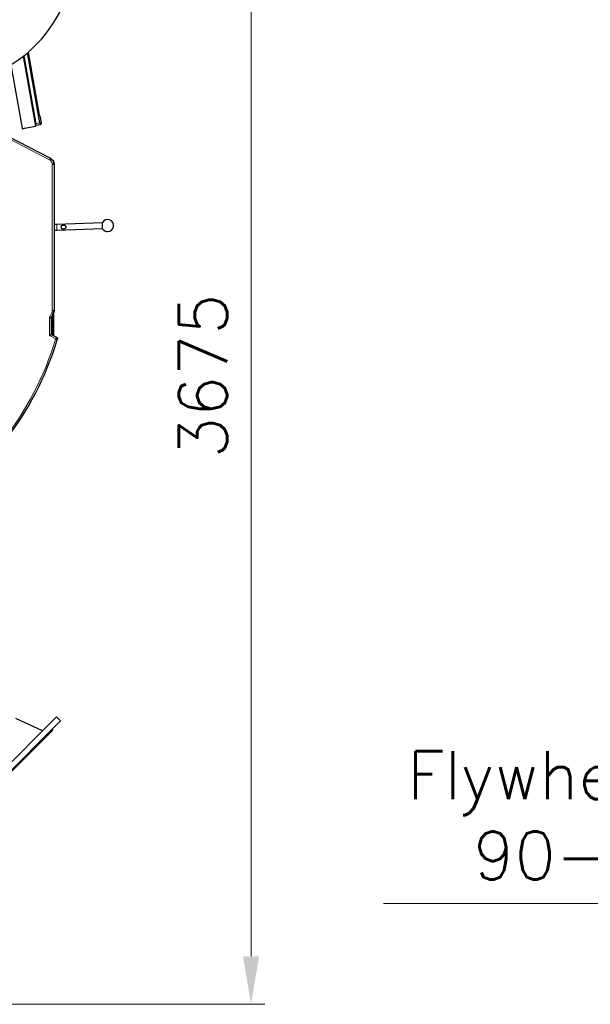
# Model space of a CAD drawing. Header units: inches. Extents: x 0 to 23760, y -13 to 16800.
# Tile 150 of 204: x 12755 to 14418, y 11525 to 14393. Entities that reach past the tile are written whole.
import ezdxf

# ---------------------------------------------------------------- set-up
doc = ezdxf.new("R2010")
doc.units = ezdxf.units.IN
doc.layers.add('254', color=7, linetype='Continuous', true_color=0xffffff)
doc.styles.add('latin_extended', font='simplex.shx')
doc.dimstyles.get("Standard").update_dxf_attribs({"dimtxt": 0.18, "dimasz": 0.18, "dimexe": 0.18, "dimexo": 0.0625, "dimgap": 0.09, "dimtad": 0, "dimtih": 1, "dimtoh": 1, "dimdec": 4, "dimzin": 0, "dimdsep": 46, "dimtxsty": 'Standard', "dimcen": 0.09, "dimadec": 0, "dimazin": 0, "dimtfac": 1, "dimtdec": 4, "dimtofl": 0, "dimtmove": 0, "dimatfit": 3, "dimfxl": 1, "dimtolj": 1, "dimtzin": 0, "dimarcsym": 0})

# ---------------------------------------------------------------- blocks, each defined once
blk = doc.blocks.new('_U9')
at = {"layer": '254', "color": 3, "linetype": 'Continuous', "lineweight": 13, "transparency": 16777216}
for p, q in [((15288.2, 12038.6), (15288.2, 11778.6)), ((15448.2, 12038.6), (15448.2, 11778.6)), ((15288.2, 11818.6), (13814.9, 11818.6)), ((15148.2, 11818.6), (15008.2, 11818.6)), ((15288.2, 11818.6), (15448.2, 11818.6)), ((15588.2, 11818.6), (15728.2, 11818.6))]:
    blk.add_line(p, q, dxfattribs=at)
at = {"layer": '254', "color": 3, "transparency": 16777216}
for points in [[(15148.2, 11795.3), (15148.2, 11841.9), (15288.2, 11818.6)], [(15588.2, 11841.9), (15588.2, 11795.3), (15448.2, 11818.6)]]:
    blk.add_solid(points, dxfattribs=at)
at = {"layer": 'Defpoints', "color": 0, "transparency": 16777216}
for p in [(15288.2, 12078.6), (15448.2, 12078.6), (15448.2, 11818.6)]:
    blk.add_point(p, dxfattribs=at)
at = {"layer": '254', "color": 2, "lineweight": 13, "transparency": 16777216, "insert": (13884.9, 12261.9), "char_height": 140, "attachment_point": 1, "style": 'latin_extended'}
blk.add_mtext('\\A1;\\C31;{\\H1.00x;\\Fsimplex.shx;Flywheel\\Fsimplex.shx;}\\C2;\\P  \\C2;90-240 ', dxfattribs=at)
blk = doc.blocks.new('_U16')
at = {"layer": '254', "color": 3, "linetype": 'Continuous', "lineweight": 13, "transparency": 16777216}
for p, q in [((11830, 15199.8), (13469.4, 15199.8)), ((13429.4, 15059.8), (13429.4, 11664.6)), ((11518.4, 11524.6), (13469.4, 11524.6))]:
    blk.add_line(p, q, dxfattribs=at)
at = {"layer": '254', "color": 3, "transparency": 16777216}
for points in [[(13452.7, 15059.8), (13406.1, 15059.8), (13429.4, 15199.8)], [(13406.1, 11664.6), (13452.7, 11664.6), (13429.4, 11524.6)]]:
    blk.add_solid(points, dxfattribs=at)
at = {"layer": 'Defpoints', "color": 0, "transparency": 16777216}
for p in [(11790, 15199.8), (11478.4, 11524.6), (13429.4, 11524.6)]:
    blk.add_point(p, dxfattribs=at)
at = {"layer": '254', "color": 2, "lineweight": 13, "transparency": 16777216, "insert": (13219.4, 13115.5), "char_height": 140, "attachment_point": 1, "rotation": 90, "style": 'latin_extended'}
blk.add_mtext('\\A1;3675', dxfattribs=at)

msp = doc.modelspace()

# ---------------------------------------------------------------- linework, layer by layer
at = {"layer": '254', "color": 2, "linetype": 'Continuous', "lineweight": 25}
for p, q in [((12802.111, 14082.703), (12766.08, 14287.042)), ((12767.686, 14288.303), (12802.581, 14090.401)), ((12814.105, 14092.433), (12778.066, 14296.822)), ((12780.069, 14298.541), (12812.455, 14114.874)), ((12729.826, 14262.298), (12762.417, 14077.464)), ((12812.455, 14114.874), (12813.917, 14113.648)), ((12641.828, 14095.061), (12844.685, 13989.46)), ((12803.543, 14084.944), (12802.581, 14090.401)), ((12814.997, 14087.378), (12803.543, 14084.944)), ((12813.917, 14113.648), (12817.55, 14093.041)), ((12814.105, 14092.433), (12814.997, 14087.378)), ((12817.813, 14091.553), (12814.997, 14087.378)), ((12817.55, 14093.041), (12817.813, 14091.553)), ((12762.417, 14077.467), (12762.718, 14075.757)), ((12762.718, 14075.757), (12769.612, 14076.972)), ((12769.612, 14076.972), (12802.111, 14082.703)), ((12855.323, 13981.641), (12851.344, 13983.712)), ((12855.323, 13972.457), (12855.323, 13981.641)), ((12855.448, 13971.722), (12855.448, 13545.819)), ((12996.354, 13801.108), (12863.436, 13796.46)), ((12996.948, 13784.118), (12996.319, 13802.107)), ((12863.995, 13780.47), (12996.914, 13785.117)), ((12863.998, 13780.47), (12863.998, 13780.471)), ((12996.948, 13784.118), (12996.913, 13785.117)), ((12855.323, 13472.091), (12855.323, 13544.067)), ((12847.11, 13524.418), (12847.11, 13476.366)), ((12853.189, 13536.586), (12847.336, 13525.343)), ((12852.323, 13534.923), (12852.323, 13473.657)), ((12852.323, 13473.659), (12852.323, 13534.923)), ((12842.11, 13473.332), (12847.11, 13476.366)), ((12847.11, 13476.366), (12864.923, 13467.093)), ((12862.657, 12362.097), (12685.88, 12185.321)), ((12874.678, 12350.077), (12697.901, 12173.3)), ((12821.728, 12321.168), (12744.57, 12357.148)), ((12874.678, 12350.077), (12862.657, 12362.097)), ((12852.05, 12323.207), (12724.771, 12195.927)), ((12852.05, 12323.207), (12849.929, 12325.328))]:
    msp.add_line(p, q, dxfattribs=at)
at = {"layer": '254', "color": 110, "linetype": 'Continuous', "lineweight": 13}
for p, q in [((12842.376, 13985.025), (12642.764, 14088.936)), ((12814.105, 14092.433), (12802.581, 14090.401)), ((12817.55, 14093.041), (12814.105, 14092.433)), ((12844.685, 13989.46), (12842.376, 13985.025)), ((12850.448, 13545.819), (12850.448, 13971.722)), ((12855.448, 13971.722), (12850.448, 13971.722)), ((12863.998, 13780.471), (12863.439, 13796.46)), ((12855.448, 13545.819), (12850.448, 13545.819)), ((12847.11, 13524.418), (12842.11, 13524.418)), ((12842.11, 13473.332), (12842.11, 13524.418)), ((12842.901, 13527.652), (12848.754, 13538.895)), ((12847.336, 13525.343), (12842.901, 13527.652)), ((12853.189, 13536.586), (12848.754, 13538.895)), ((12860.293, 13463.866), (12842.11, 13473.332)), ((12864.892, 13461.451), (12860.103, 13462.889))]:
    msp.add_line(p, q, dxfattribs=at)
at = {"layer": '254', "color": 2, "linetype": 'Continuous', "lineweight": 25}
for centre, radius, start, end in [((12767.007, 14091.744), 15, 252.181861, 280), ((13011.633, 13793.637), 17.5, 270, 151.052904), ((13011.633, 13793.637), 17.5, 212.95235, 270), ((12002.804, 13720.283), 900.105, 321.711747, 343.288253)]:
    msp.add_arc(centre, radius, start, end, dxfattribs=at)
at = {"layer": '254', "color": 110, "linetype": 'Continuous', "lineweight": 13}
msp.add_arc((12002.804, 13720.283), 895.105, 321.711747, 343.288253, dxfattribs=at)
at = {"layer": '254', "color": 2, "linetype": 'Continuous', "lineweight": 25}
msp.add_ellipse((12576.167, 14649.784), major_axis=(0, -430.5), ratio=0.81915204, start_param=3.25254614, end_param=9.31382448, dxfattribs=at)
at = {"layer": '254', "color": 110, "linetype": 'Continuous', "lineweight": 13}
for points, knots in [([(12850.448, 13971.722), (12850.448, 13972.066), (12850.437, 13972.408), (12850.39, 13973.088), (12850.32, 13973.764), (12850.148, 13974.766), (12849.988, 13975.426), (12849.85, 13975.919), (12849.777, 13976.164), (12849.698, 13976.408), (12849.643, 13976.571), (12849.615, 13976.652), (12849.472, 13977.057), (12849.346, 13977.375), (12849.075, 13978), (12848.784, 13978.614), (12848.287, 13979.501), (12847.915, 13980.07), (12847.621, 13980.488), (12847.47, 13980.695), (12847.313, 13980.899), (12847.207, 13981.034), (12847.154, 13981.102), (12846.883, 13981.435), (12846.435, 13981.951), (12845.715, 13982.672), (12844.95, 13983.342), (12844.41, 13983.755), (12843.992, 13984.051), (12843.781, 13984.195), (12843.565, 13984.335), (12843.42, 13984.427), (12843.347, 13984.473), (12842.98, 13984.697), (12842.681, 13984.866), (12842.376, 13985.025)], [0, 0, 0, 0, 0.0625, 0.0625, 0.125, 0.1875, 0.25, 0.25, 0.28125, 0.296875, 0.296875, 0.3125, 0.3125, 0.375, 0.375, 0.4375, 0.5, 0.5625, 0.5625, 0.59375, 0.609375, 0.609375, 0.625, 0.625, 0.6875, 0.75, 0.8125, 0.875, 0.875, 0.90625, 0.921875, 0.921875, 0.9375, 0.9375, 1, 1, 1, 1]), ([(12848.754, 13538.895), (12848.893, 13539.162), (12849.155, 13539.704), (12849.382, 13540.257), (12849.697, 13541.094), (12849.873, 13541.663), (12850.087, 13542.533), (12850.149, 13542.825), (12850.231, 13543.268), (12850.255, 13543.417), (12850.289, 13543.641), (12850.3, 13543.715), (12850.321, 13543.865), (12850.33, 13543.94), (12850.412, 13544.614), (12850.448, 13545.215), (12850.448, 13545.819)], [0, 0, 0, 0, 0.125, 0.25, 0.25, 0.5, 0.5, 0.625, 0.625, 0.6875, 0.6875, 0.71875, 0.71875, 0.75, 0.75, 1, 1, 1, 1]), ([(12842.11, 13524.418), (12842.11, 13524.701), (12842.127, 13524.98), (12842.194, 13525.533), (12842.243, 13525.806), (12842.342, 13526.213), (12842.38, 13526.347), (12842.442, 13526.548), (12842.463, 13526.615), (12842.509, 13526.749), (12842.533, 13526.815), (12842.656, 13527.145), (12842.771, 13527.402), (12842.901, 13527.652)], [0, 0, 0, 0, 0.25, 0.25, 0.5, 0.5, 0.625, 0.625, 0.6875, 0.6875, 0.75, 0.75, 1, 1, 1, 1]), ([(12860.103, 13462.889), (12860.151, 13463.049), (12860.191, 13463.21), (12860.254, 13463.536), (12860.278, 13463.7), (12860.293, 13463.866)], [0, 0, 0, 0, 0.5, 0.5, 1, 1, 1, 1])]:
    msp.add_open_spline(points, degree=3, knots=knots, dxfattribs=at)
at = {"layer": '254', "color": 2, "linetype": 'Continuous', "lineweight": 25}
for points, knots in [([(12844.685, 13989.46), (12845.092, 13989.248), (12845.491, 13989.023), (12845.979, 13988.724), (12846.077, 13988.663), (12846.27, 13988.54), (12846.558, 13988.354), (12846.84, 13988.161), (12847.396, 13987.766), (12848.117, 13987.216), (12849.137, 13986.323), (12849.777, 13985.682), (12850.396, 13985.017), (12850.695, 13984.673), (12851.055, 13984.229), (12851.127, 13984.139), (12851.268, 13983.959), (12851.477, 13983.687), (12851.678, 13983.411), (12852.07, 13982.853), (12852.566, 13982.094), (12853.229, 13980.912), (12853.618, 13980.093), (12853.979, 13979.26), (12854.146, 13978.836), (12854.318, 13978.35), (12854.337, 13978.296), (12854.374, 13978.188), (12854.43, 13978.025), (12854.554, 13977.645), (12854.651, 13977.318), (12854.834, 13976.661), (12855.048, 13975.781), (12855.278, 13974.444), (12855.37, 13973.543), (12855.433, 13972.637), (12855.448, 13972.181), (12855.448, 13971.722)], [0, 0, 0, 0, 0.0625, 0.0625, 0.078125, 0.078125, 0.09375, 0.125, 0.125, 0.1875, 0.25, 0.3125, 0.3125, 0.375, 0.375, 0.390625, 0.390625, 0.40625, 0.4375, 0.4375, 0.5, 0.5625, 0.625, 0.625, 0.6875, 0.6875, 0.6953125, 0.6953125, 0.703125, 0.71875, 0.75, 0.75, 0.8125, 0.875, 0.9375, 0.9375, 1, 1, 1, 1]), ([(12863.436, 13796.46), (12861.508, 13796.392), (12858.771, 13796.297), (12856.067, 13796.204), (12855.222, 13796.174)], [0, 0, 0, 0, 0.68442343, 1, 1, 1, 1]), ([(12855.292, 13780.167), (12855.484, 13780.174), (12858.295, 13780.271), (12861.176, 13780.371), (12863.995, 13780.47)], [0, 0, 0, 0, 0.06810222, 1, 1, 1, 1]), ([(12876.54, 13786.118), (12876.413, 13786.283), (12876.299, 13786.457), (12876.094, 13786.82), (12876.005, 13787.01), (12875.907, 13787.257), (12875.888, 13787.307), (12875.862, 13787.383), (12875.853, 13787.408), (12875.836, 13787.459), (12875.794, 13787.587), (12875.757, 13787.715), (12875.68, 13788.027), (12875.641, 13788.238), (12875.603, 13788.559), (12875.594, 13788.666), (12875.584, 13788.829), (12875.582, 13788.884), (12875.579, 13788.993), (12875.579, 13789.047), (12875.58, 13789.318), (12875.594, 13789.533), (12875.635, 13789.851), (12875.652, 13789.957), (12875.683, 13790.115), (12875.7, 13790.193), (12875.718, 13790.272), (12875.731, 13790.324), (12875.738, 13790.35), (12875.799, 13790.583), (12875.867, 13790.783), (12876.027, 13791.17), (12876.12, 13791.356), (12876.252, 13791.581), (12876.28, 13791.625), (12876.336, 13791.713), (12876.423, 13791.843), (12876.516, 13791.967), (12876.709, 13792.206), (12876.849, 13792.356), (12877.075, 13792.566), (12877.153, 13792.634), (12877.273, 13792.732), (12877.314, 13792.764), (12877.397, 13792.827), (12877.439, 13792.857), (12877.65, 13793.007), (12877.826, 13793.115), (12878.192, 13793.313), (12878.382, 13793.402), (12878.627, 13793.502), (12878.676, 13793.522), (12878.775, 13793.56), (12878.924, 13793.615), (12879.075, 13793.664), (12879.378, 13793.758), (12879.583, 13793.812), (12879.998, 13793.905), (12880.207, 13793.945), (12880.525, 13793.995), (12880.632, 13794.01), (12880.792, 13794.03), (12880.846, 13794.037), (12880.954, 13794.049), (12881.008, 13794.054), (12881.277, 13794.081), (12881.492, 13794.096), (12881.921, 13794.115), (12882.135, 13794.12), (12882.563, 13794.12), (12882.777, 13794.114), (12883.204, 13794.095), (12883.63, 13794.067), (12884.055, 13794.02), (12884.373, 13793.979), (12884.48, 13793.964), (12884.691, 13793.931), (12884.797, 13793.914), (12885.112, 13793.859), (12885.32, 13793.818), (12885.733, 13793.726), (12885.938, 13793.676), (12886.343, 13793.566), (12886.544, 13793.506), (12886.942, 13793.376), (12887.139, 13793.305), (12887.529, 13793.153), (12887.722, 13793.07), (12887.961, 13792.959), (12888.008, 13792.936), (12888.103, 13792.89), (12888.15, 13792.866), (12888.291, 13792.794), (12888.384, 13792.744), (12888.659, 13792.59), (12888.838, 13792.48), (12889.098, 13792.302), (12889.184, 13792.241), (12889.31, 13792.146), (12889.352, 13792.114), (12889.434, 13792.048), (12889.475, 13792.014), (12889.677, 13791.843), (12889.83, 13791.699), (12890.043, 13791.468), (12890.112, 13791.388), (12890.243, 13791.223), (12890.306, 13791.138), (12890.395, 13791.006), (12890.439, 13790.939), (12890.48, 13790.869), (12890.507, 13790.823), (12890.521, 13790.799), (12890.586, 13790.681), (12890.634, 13790.585), (12890.719, 13790.388), (12890.756, 13790.287), (12890.805, 13790.133), (12890.827, 13790.055), (12890.846, 13789.975), (12890.858, 13789.922), (12890.864, 13789.895), (12890.911, 13789.654), (12890.927, 13789.439), (12890.917, 13789.169), (12890.912, 13789.088), (12890.903, 13789.007), (12890.896, 13788.953), (12890.892, 13788.925), (12890.871, 13788.791), (12890.849, 13788.685), (12890.793, 13788.477), (12890.759, 13788.374), (12890.702, 13788.223), (12890.681, 13788.173), (12890.648, 13788.099), (12890.637, 13788.074), (12890.614, 13788.025), (12890.556, 13787.904), (12890.491, 13787.787), (12890.381, 13787.606), (12890.322, 13787.518), (12890.199, 13787.346), (12890.134, 13787.262), (12890.032, 13787.14), (12889.998, 13787.1), (12889.927, 13787.02), (12889.891, 13786.981), (12889.709, 13786.788), (12889.555, 13786.645), (12889.236, 13786.374), (12889.07, 13786.247), (12888.727, 13786.006), (12888.55, 13785.893), (12888.278, 13785.732), (12888.186, 13785.68), (12888.001, 13785.579), (12887.907, 13785.53), (12887.626, 13785.389), (12887.436, 13785.3), (12887.051, 13785.135), (12886.856, 13785.057), (12886.462, 13784.912), (12886.263, 13784.844), (12885.861, 13784.717), (12885.657, 13784.658), (12885.247, 13784.549), (12885.039, 13784.499), (12884.778, 13784.442), (12884.725, 13784.431), (12884.62, 13784.409), (12884.463, 13784.377), (12884.305, 13784.348), (12883.989, 13784.292), (12883.778, 13784.26), (12883.355, 13784.204), (12883.143, 13784.181), (12882.718, 13784.144), (12882.505, 13784.13), (12882.078, 13784.112), (12881.865, 13784.108), (12881.436, 13784.112), (12881.221, 13784.119), (12880.952, 13784.136), (12880.898, 13784.14), (12880.79, 13784.148), (12880.736, 13784.153), (12880.575, 13784.168), (12880.468, 13784.18), (12880.148, 13784.22), (12879.938, 13784.255), (12879.521, 13784.339), (12879.316, 13784.389), (12879.012, 13784.478), (12878.911, 13784.51), (12878.761, 13784.562), (12878.711, 13784.58), (12878.612, 13784.617), (12878.563, 13784.637), (12878.32, 13784.735), (12878.132, 13784.824), (12877.77, 13785.022), (12877.596, 13785.132), (12877.387, 13785.284), (12877.346, 13785.315), (12877.265, 13785.379), (12877.224, 13785.412), (12877.105, 13785.512), (12876.951, 13785.651), (12876.808, 13785.8), (12876.705, 13785.916), (12876.654, 13785.975), (12876.605, 13786.036), (12876.572, 13786.076), (12876.556, 13786.097), (12876.54, 13786.118)], [0, 0, 0, 0, 0.015625, 0.015625, 0.03125, 0.03125, 0.03515625, 0.03515625, 0.03710937, 0.03710937, 0.0390625, 0.046875, 0.046875, 0.0625, 0.0625, 0.0703125, 0.0703125, 0.07421875, 0.07421875, 0.078125, 0.078125, 0.09375, 0.09375, 0.1015625, 0.1015625, 0.10546875, 0.10742187, 0.10742187, 0.109375, 0.109375, 0.125, 0.125, 0.140625, 0.140625, 0.14453125, 0.14453125, 0.1484375, 0.15625, 0.15625, 0.171875, 0.171875, 0.1796875, 0.1796875, 0.18359375, 0.18359375, 0.1875, 0.1875, 0.203125, 0.203125, 0.21875, 0.21875, 0.22265625, 0.22265625, 0.2265625, 0.234375, 0.234375, 0.25, 0.25, 0.265625, 0.265625, 0.2734375, 0.2734375, 0.27734375, 0.27734375, 0.28125, 0.28125, 0.296875, 0.296875, 0.3125, 0.3125, 0.328125, 0.328125, 0.34375, 0.359375, 0.359375, 0.3671875, 0.3671875, 0.375, 0.375, 0.390625, 0.390625, 0.40625, 0.40625, 0.421875, 0.421875, 0.4375, 0.4375, 0.453125, 0.453125, 0.45703125, 0.45703125, 0.4609375, 0.4609375, 0.46875, 0.46875, 0.484375, 0.484375, 0.4921875, 0.4921875, 0.49609375, 0.49609375, 0.5, 0.5, 0.515625, 0.515625, 0.5234375, 0.5234375, 0.53125, 0.53125, 0.53515625, 0.53710938, 0.53710938, 0.5390625, 0.5390625, 0.546875, 0.546875, 0.5546875, 0.5546875, 0.55859375, 0.56054688, 0.56054688, 0.5625, 0.5625, 0.578125, 0.578125, 0.58203125, 0.58398438, 0.58398438, 0.5859375, 0.5859375, 0.59375, 0.59375, 0.6015625, 0.6015625, 0.60546875, 0.60546875, 0.60742188, 0.60742188, 0.609375, 0.6171875, 0.6171875, 0.625, 0.625, 0.6328125, 0.6328125, 0.63671875, 0.63671875, 0.640625, 0.640625, 0.65625, 0.65625, 0.671875, 0.671875, 0.6875, 0.6875, 0.6953125, 0.6953125, 0.703125, 0.703125, 0.71875, 0.71875, 0.734375, 0.734375, 0.75, 0.75, 0.765625, 0.765625, 0.78125, 0.78125, 0.78515625, 0.78515625, 0.7890625, 0.796875, 0.796875, 0.8125, 0.8125, 0.828125, 0.828125, 0.84375, 0.84375, 0.859375, 0.859375, 0.875, 0.875, 0.87890625, 0.87890625, 0.8828125, 0.8828125, 0.890625, 0.890625, 0.90625, 0.90625, 0.921875, 0.921875, 0.9296875, 0.9296875, 0.93359375, 0.93359375, 0.9375, 0.9375, 0.953125, 0.953125, 0.96875, 0.96875, 0.97265625, 0.97265625, 0.9765625, 0.9765625, 0.984375, 0.9921875, 0.9921875, 0.99609375, 0.99804687, 0.99804687, 1, 1, 1, 1]), ([(12855.448, 13545.819), (12855.448, 13545.417), (12855.424, 13544.615), (12855.352, 13543.817), (12855.292, 13543.319), (12855.279, 13543.219), (12855.252, 13543.02), (12855.237, 13542.92), (12855.192, 13542.623), (12855.159, 13542.425), (12855.051, 13541.835), (12854.885, 13541.055), (12854.566, 13539.905), (12854.18, 13538.776), (12853.876, 13538.037), (12853.672, 13537.579), (12853.63, 13537.488), (12853.546, 13537.306), (12853.503, 13537.215), (12853.372, 13536.944), (12853.282, 13536.764), (12853.189, 13536.586)], [0, 0, 0, 0, 0.125, 0.25, 0.25, 0.28125, 0.28125, 0.3125, 0.3125, 0.375, 0.375, 0.5, 0.625, 0.75, 0.875, 0.875, 0.90625, 0.90625, 0.9375, 0.9375, 1, 1, 1, 1]), ([(12847.336, 13525.343), (12847.299, 13525.272), (12847.266, 13525.198), (12847.224, 13525.085), (12847.211, 13525.047), (12847.187, 13524.97), (12847.177, 13524.932), (12847.148, 13524.815), (12847.134, 13524.737), (12847.115, 13524.579), (12847.11, 13524.499), (12847.11, 13524.418)], [0, 0, 0, 0, 0.25, 0.25, 0.375, 0.375, 0.5, 0.5, 0.75, 0.75, 1, 1, 1, 1]), ([(12864.923, 13467.093), (12864.922, 13467.092), (12864.914, 13467.086), (12864.885, 13467.061), (12864.862, 13467.042), (12864.801, 13466.993), (12864.763, 13466.962), (12864.671, 13466.888), (12864.618, 13466.845), (12864.499, 13466.75), (12864.433, 13466.697), (12864.288, 13466.582), (12864.208, 13466.519), (12864.036, 13466.384), (12863.944, 13466.313), (12863.751, 13466.165), (12863.649, 13466.087), (12863.435, 13465.926), (12863.323, 13465.842), (12863.177, 13465.734), (12863.147, 13465.713), (12863.088, 13465.669), (12862.997, 13465.603), (12862.905, 13465.537), (12862.719, 13465.403), (12862.591, 13465.312), (12862.328, 13465.129), (12862.193, 13465.037), (12862.02, 13464.921), (12861.986, 13464.898), (12861.916, 13464.851), (12861.88, 13464.828), (12861.774, 13464.758), (12861.703, 13464.712), (12861.488, 13464.573), (12861.344, 13464.482), (12861.05, 13464.301), (12860.901, 13464.212), (12860.675, 13464.081), (12860.562, 13464.016), (12860.428, 13463.94), (12860.37, 13463.909), (12860.332, 13463.887), (12860.312, 13463.877), (12860.293, 13463.866)], [0, 0, 0, 0, 0.05866692, 0.05866692, 0.12142246, 0.12142246, 0.184178, 0.184178, 0.24693354, 0.24693354, 0.30968908, 0.30968908, 0.37244462, 0.37244462, 0.43520015, 0.43520015, 0.49795569, 0.49795569, 0.56071123, 0.56071123, 0.57640012, 0.57640012, 0.592089, 0.62346677, 0.62346677, 0.68622231, 0.68622231, 0.74897785, 0.74897785, 0.76466673, 0.76466673, 0.78035562, 0.78035562, 0.81173338, 0.81173338, 0.87448892, 0.87448892, 0.93724446, 0.93724446, 0.96862223, 0.98431112, 0.99215556, 0.99215556, 1, 1, 1, 1]), ([(12864.923, 13467.093), (12864.927, 13467.079), (12864.932, 13467.064), (12864.94, 13467.035), (12864.952, 13466.992), (12864.979, 13466.891), (12865.032, 13466.689), (12865.072, 13466.515), (12865.146, 13466.165), (12865.187, 13465.93), (12865.236, 13465.575), (12865.25, 13465.457), (12865.274, 13465.219), (12865.284, 13465.1), (12865.308, 13464.743), (12865.315, 13464.505), (12865.313, 13464.148), (12865.31, 13464.028), (12865.303, 13463.849), (12865.3, 13463.789), (12865.293, 13463.67), (12865.273, 13463.373), (12865.185, 13462.605), (12865.029, 13461.909), (12864.892, 13461.451)], [0, 0, 0, 0, 0.0078125, 0.0078125, 0.015625, 0.03125, 0.0625, 0.125, 0.125, 0.25, 0.25, 0.3125, 0.3125, 0.375, 0.375, 0.5, 0.5, 0.5625, 0.5625, 0.59375, 0.59375, 0.625, 0.75, 1, 1, 1, 1])]:
    msp.add_open_spline(points, degree=3, knots=knots, dxfattribs=at)

# ---------------------------------------------------------------- dimensions: what is measured, and where the dimension line sits
at = {"layer": '254', "color": 2, "linetype": 'Continuous', "lineweight": 13}
dim = msp.add_linear_dim(base=(13429.405, 11524.567), p1=(11789.998, 15199.802), p2=(11478.415, 11524.567), angle=90, dimstyle='Standard', override={"dimscale": 40, "dimtxt": 3.5, "dimasz": 3.5, "dimexe": 1, "dimexo": 1, "dimgap": 1.75, "dimtad": 1, "dimtih": 0, "dimtoh": 0, "dimdec": 0, "dimlfac": 1, "dimzin": 8, "dimdsep": 46, "dimlunit": 2, "dimtxsty": 'latin_extended', "dimsah": 1, "dimse1": 0, "dimse2": 0, "dimsd1": 0, "dimsd2": 0, "dimclrd": 3, "dimclre": 3, "dimclrt": 2, "dimtol": 0, "dimtm": -0.1, "dimtfac": 0.714286, "dimtdec": 3, "dimtofl": 1, "dimtmove": 0, "dimtzin": 8, "dimlwd": 13, "dimlwe": 13}, dxfattribs=at)
dim.commit()
dim.dimension.update_dxf_attribs({"geometry": '_U16', "text_midpoint": (13429.405, 13362.184), "dimtype": 160})
dim = msp.add_linear_dim(base=(15448.223, 11818.605), p1=(15288.223, 12078.567), p2=(15448.223, 12078.567), text='\\C31;{\\H1.00x;\\Fsimplex.shx;Flywheel\\Fsimplex.shx;}\\C2;\\P  \\C2;90-240 ', dimstyle='Standard', override={"dimscale": 40, "dimtxt": 3.5, "dimasz": 3.5, "dimexe": 1, "dimexo": 1, "dimgap": 1.75, "dimtad": 1, "dimtih": 1, "dimtoh": 0, "dimdec": 2, "dimlfac": 0.025, "dimzin": 8, "dimdsep": 46, "dimlunit": 2, "dimpost": '', "dimtxsty": 'latin_extended', "dimsah": 1, "dimse1": 0, "dimse2": 0, "dimsd1": 0, "dimsd2": 0, "dimclrd": 3, "dimclre": 3, "dimclrt": 2, "dimtol": 0, "dimtm": -0.1, "dimtfac": 0.714286, "dimtdec": 3, "dimtofl": 1, "dimtmove": 0, "dimtzin": 8, "dimlwd": 13, "dimlwe": 13}, dxfattribs=at)
dim.commit()
dim.dimension.update_dxf_attribs({"geometry": '_U9', "text_midpoint": (14411.556, 11818.605), "dimtype": 160})

doc.saveas('drawing.dxf')
